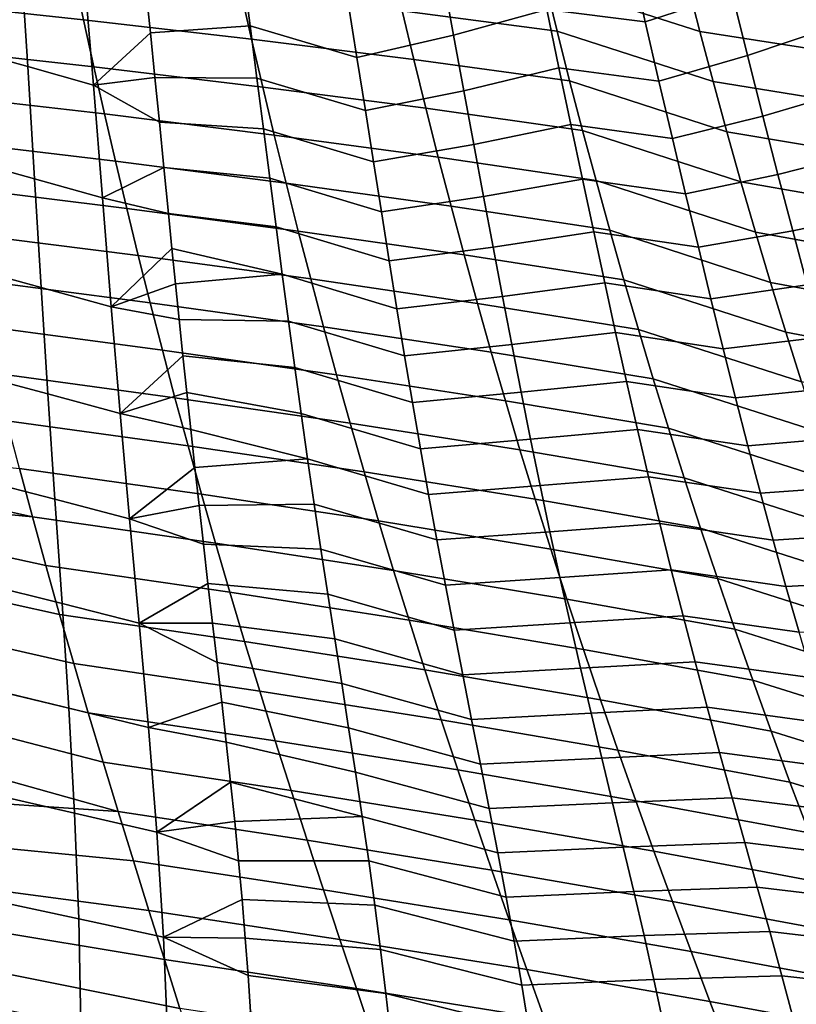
# Model space of a CAD drawing. Header units: metres. Extents: x -365 to 28, y -28 to 28.
# Tile 86 of 256: x -37.48 to -32.44, y -15.99 to -9.6. Entities that reach past the tile are written whole.
import ezdxf

# ---------------------------------------------------------------- set-up
doc = ezdxf.new("R2010")
doc.units = ezdxf.units.M
doc.layers.add('solid_24_501_103_XXX', color=7, linetype='CONTINUOUS')

msp = doc.modelspace()

# ---------------------------------------------------------------- linework, layer by layer
at = {"layer": 'solid_24_501_103_XXX'}
for points in [[(-37.47517, -9.141397, 101.249161), (-37.890781, -9.025941, 101.336578), (-37.855595, -9.785311, 101.142303), (-37.425278, -9.905841, 101.047119)], [(-33.066795, -9.678151, 58.127651), (-34.071018, -9.35519, 59.14624), (-34.145931, -9.036862, 59.001083), (-33.14893, -9.35543, 57.972298)], [(-32.95657, -9.017604, 101.377014), (-33.509392, -9.220527, 101.206444), (-33.420937, -9.615373, 101.080055), (-32.858044, -9.431516, 101.242775)], [(-37.063339, -9.602034, 62.569519), (-38.191257, -9.481425, 63.542805), (-38.250896, -9.18358, 63.414913), (-37.12767, -9.298614, 62.43457)], [(-37.063869, -9.256857, 101.169907), (-37.47517, -9.141397, 101.249161), (-37.425278, -9.905841, 101.047119), (-36.999546, -10.026528, 100.959984)], [(-34.138752, -9.147495, 101.154907), (-34.7314, -9.330379, 101.056984), (-34.663612, -9.701603, 100.94416), (-34.059822, -9.536424, 101.034676)], [(-33.509392, -9.220527, 101.206444), (-34.138752, -9.147495, 101.154907), (-34.059822, -9.536424, 101.034676), (-33.420937, -9.615373, 101.080055)], [(-37.063869, -9.256857, 101.169907), (-36.999546, -10.026528, 100.959984), (-36.629128, -9.686844, 101.012085), (-36.65836, -9.400974, 101.090958)], [(-33.992943, -9.675511, 59.29805), (-34.997128, -9.544118, 60.374001), (-35.069317, -9.230335, 60.230045), (-34.071018, -9.35519, 59.14624)], [(-32.321968, -9.227695, 101.446503), (-32.858044, -9.431516, 101.242775), (-32.758705, -9.834657, 101.108086), (-32.212399, -9.650855, 101.303452)], [(-35.973202, -9.727459, 61.562412), (-37.063339, -9.602034, 62.569519), (-37.12767, -9.298614, 62.43457), (-36.042656, -9.418204, 61.420025)], [(-36.028366, -9.29179, 101.074875), (-36.65836, -9.400974, 101.090958), (-36.629128, -9.686844, 101.012085), (-35.982731, -9.640628, 100.97596)], [(-35.346714, -9.492547, 100.99826), (-36.028366, -9.29179, 101.074875), (-35.982731, -9.640628, 100.97596), (-35.290607, -9.847059, 100.892609)], [(-34.7314, -9.330379, 101.056984), (-35.346714, -9.492547, 100.99826), (-35.290607, -9.847059, 100.892609), (-34.663612, -9.701603, 100.94416)], [(-32.98138, -10.002459, 58.289886), (-33.992943, -9.675511, 59.29805), (-34.071018, -9.35519, 59.14624), (-33.066795, -9.678151, 58.127651)], [(-32.152164, -9.820259, 56.995365), (-33.066795, -9.678151, 58.127651), (-33.14893, -9.35543, 57.972298), (-32.241028, -9.490382, 56.831711)], [(-34.92207, -9.859524, 60.52425), (-35.973202, -9.727459, 61.562412), (-36.042656, -9.418204, 61.420025), (-34.997128, -9.544118, 60.374001)], [(-32.858044, -9.431516, 101.242775), (-33.420937, -9.615373, 101.080055), (-33.332623, -9.999286, 100.953636), (-32.758705, -9.834657, 101.108086)], [(-36.996536, -9.906901, 62.710102), (-38.12928, -9.780837, 63.676022), (-38.191257, -9.481425, 63.542805), (-37.063339, -9.602034, 62.569519)], [(-33.911789, -9.997355, 59.45652), (-34.92207, -9.859524, 60.52425), (-34.997128, -9.544118, 60.374001), (-33.992943, -9.675511, 59.29805)], [(-34.059822, -9.536424, 101.034676), (-34.663612, -9.701603, 100.94416), (-34.596973, -10.062041, 100.831535), (-33.981331, -9.914602, 100.914337)], [(-33.420937, -9.615373, 101.080055), (-34.059822, -9.536424, 101.034676), (-33.981331, -9.914602, 100.914337), (-33.332623, -9.999286, 100.953636)], [(-35.901127, -10.038038, 61.710762), (-36.996536, -9.906901, 62.710102), (-37.063339, -9.602034, 62.569519), (-35.973202, -9.727459, 61.562412)], [(-36.999546, -10.026528, 100.959984), (-36.600113, -9.975203, 100.930534), (-36.629128, -9.686844, 101.012085)], [(-35.982731, -9.640628, 100.97596), (-36.629128, -9.686844, 101.012085), (-36.600113, -9.975203, 100.930534), (-35.938618, -9.979664, 100.877083)], [(-35.290607, -9.847059, 100.892609), (-35.982731, -9.640628, 100.97596), (-35.938618, -9.979664, 100.877083), (-35.236176, -10.190872, 100.787361)], [(-34.663612, -9.701603, 100.94416), (-35.290607, -9.847059, 100.892609), (-35.236176, -10.190872, 100.787361), (-34.596973, -10.062041, 100.831535)], [(-32.892769, -10.327856, 58.458981), (-33.911789, -9.997355, 59.45652), (-33.992943, -9.675511, 59.29805), (-32.98138, -10.002459, 58.289886)], [(-32.05975, -10.151622, 57.166279), (-32.98138, -10.002459, 58.289886), (-33.066795, -9.678151, 58.127651), (-32.152164, -9.820259, 56.995365)], [(-32.212399, -9.650855, 101.303452), (-32.758705, -9.834657, 101.108086), (-32.659496, -10.226055, 100.973686), (-32.101933, -10.062449, 101.160233)], [(-34.844215, -10.176122, 60.680798), (-35.901127, -10.038038, 61.710762), (-35.973202, -9.727459, 61.562412), (-34.92207, -9.859524, 60.52425)], [(-36.927353, -10.21283, 62.856327), (-38.065037, -10.08147, 63.814587), (-38.12928, -9.780837, 63.676022), (-36.996536, -9.906901, 62.710102)], [(-37.425278, -9.905841, 101.047119), (-37.855595, -9.785311, 101.142303), (-37.8251, -10.510501, 100.942734), (-37.38055, -10.633776, 100.840569)], [(-33.827629, -10.320249, 59.621635), (-34.844215, -10.176122, 60.680798), (-34.92207, -9.859524, 60.52425), (-33.911789, -9.997355, 59.45652)], [(-32.758705, -9.834657, 101.108086), (-33.332623, -9.999286, 100.953636), (-33.245296, -10.371361, 100.827873), (-32.659496, -10.226055, 100.973686)], [(-36.999546, -10.026528, 100.959984), (-37.425278, -9.905841, 101.047119), (-37.38055, -10.633776, 100.840569), (-36.9408, -10.757373, 100.746376)], [(-35.826527, -10.349507, 61.865059), (-36.927353, -10.21283, 62.856327), (-36.996536, -9.906901, 62.710102), (-35.901127, -10.038038, 61.710762)], [(-33.981331, -9.914602, 100.914337), (-34.596973, -10.062041, 100.831535), (-34.532177, -10.41087, 100.719704), (-33.904076, -10.281137, 100.794548)], [(-33.332623, -9.999286, 100.953636), (-33.981331, -9.914602, 100.914337), (-33.904076, -10.281137, 100.794548), (-33.245296, -10.371361, 100.827873)], [(-36.999546, -10.026528, 100.959984), (-36.571175, -10.266534, 100.846008), (-36.600113, -9.975203, 100.930534)], [(-35.938618, -9.979664, 100.877083), (-36.600113, -9.975203, 100.930534), (-36.571175, -10.266534, 100.846008), (-35.896168, -10.308976, 100.778389)], [(-35.236176, -10.190872, 100.787361), (-35.938618, -9.979664, 100.877083), (-35.896168, -10.308976, 100.778389), (-35.183594, -10.524088, 100.682678)], [(-32.801056, -10.653833, 58.634914), (-33.827629, -10.320249, 59.621635), (-33.911789, -9.997355, 59.45652), (-32.892769, -10.327856, 58.458981)], [(-31.963877, -10.483932, 57.344425), (-32.892769, -10.327856, 58.458981), (-32.98138, -10.002459, 58.289886), (-32.05975, -10.151622, 57.166279)], [(-36.85603, -10.519198, 63.008038), (-37.998741, -10.382771, 63.958382), (-38.065037, -10.08147, 63.814587), (-36.927353, -10.21283, 62.856327)], [(-36.999546, -10.026528, 100.959984), (-36.9408, -10.757373, 100.746376), (-36.542156, -10.560758, 100.758339), (-36.571175, -10.266534, 100.846008)], [(-34.763672, -10.493425, 60.843609), (-35.826527, -10.349507, 61.865059), (-35.901127, -10.038038, 61.710762), (-34.844215, -10.176122, 60.680798)], [(-34.596973, -10.062041, 100.831535), (-35.236176, -10.190872, 100.787361), (-35.183594, -10.524088, 100.682678), (-34.532177, -10.41087, 100.719704)], [(-32.101933, -10.062449, 101.160233), (-32.659496, -10.226055, 100.973686), (-32.561363, -10.604758, 100.840302), (-31.991604, -10.461461, 101.017632)], [(-35.749683, -10.66118, 62.025108), (-36.85603, -10.519198, 63.008038), (-36.927353, -10.21283, 62.856327), (-35.826527, -10.349507, 61.865059)], [(-33.740604, -10.643654, 59.793354), (-34.763672, -10.493425, 60.843609), (-34.844215, -10.176122, 60.680798), (-33.827629, -10.320249, 59.621635)], [(-35.896168, -10.308976, 100.778389), (-36.571175, -10.266534, 100.846008), (-36.542156, -10.560758, 100.758339), (-35.854961, -10.629881, 100.67952)], [(-32.659496, -10.226055, 100.973686), (-33.245296, -10.371361, 100.827873), (-33.159813, -10.730696, 100.703438), (-32.561363, -10.604758, 100.840302)], [(-35.183594, -10.524088, 100.682678), (-35.896168, -10.308976, 100.778389), (-35.854961, -10.629881, 100.67952), (-35.132359, -10.848172, 100.57811)], [(-33.904076, -10.281137, 100.794548), (-34.532177, -10.41087, 100.719704), (-34.46941, -10.748245, 100.608803), (-33.828838, -10.635158, 100.675949)], [(-33.245296, -10.371361, 100.827873), (-33.904076, -10.281137, 100.794548), (-33.828838, -10.635158, 100.675949), (-33.159813, -10.730696, 100.703438)], [(-32.706532, -10.97966, 58.817478), (-33.740604, -10.643654, 59.793354), (-33.827629, -10.320249, 59.621635), (-32.801056, -10.653833, 58.634914)], [(-31.864664, -10.816634, 57.52977), (-32.801056, -10.653833, 58.634914), (-32.892769, -10.327856, 58.458981), (-31.963877, -10.483932, 57.344425)], [(-36.78289, -10.825282, 63.165012), (-37.930691, -10.684072, 64.107224), (-37.998741, -10.382771, 63.958382), (-36.85603, -10.519198, 63.008038)], [(-34.680763, -10.810686, 61.012455), (-35.749683, -10.66118, 62.025108), (-35.826527, -10.349507, 61.865059), (-34.763672, -10.493425, 60.843609)], [(-34.532177, -10.41087, 100.719704), (-35.183594, -10.524088, 100.682678), (-35.132359, -10.848172, 100.57811), (-34.46941, -10.748245, 100.608803)], [(-31.991604, -10.461461, 101.017632), (-32.561363, -10.604758, 100.840302), (-32.465248, -10.969815, 100.708672), (-31.882458, -10.846891, 100.87645)], [(-37.38055, -10.633776, 100.840569), (-37.8251, -10.510501, 100.942734), (-37.79636, -11.213499, 100.735329), (-37.337429, -11.338338, 100.626503)], [(-35.670948, -10.972278, 62.190655), (-36.78289, -10.825282, 63.165012), (-36.85603, -10.519198, 63.008038), (-35.749683, -10.66118, 62.025108)], [(-33.651066, -10.96676, 59.971394), (-34.680763, -10.810686, 61.012455), (-34.763672, -10.493425, 60.843609), (-33.740604, -10.643654, 59.793354)], [(-36.9408, -10.757373, 100.746376), (-36.512772, -10.85859, 100.667152), (-36.542156, -10.560758, 100.758339)], [(-35.854961, -10.629881, 100.67952), (-36.542156, -10.560758, 100.758339), (-36.512772, -10.85859, 100.667152), (-35.814526, -10.943798, 100.580063)], [(-36.9408, -10.757373, 100.746376), (-37.38055, -10.633776, 100.840569), (-37.337429, -11.338338, 100.626503), (-36.883472, -11.463674, 100.525581)], [(-35.132359, -10.848172, 100.57811), (-35.854961, -10.629881, 100.67952), (-35.814526, -10.943798, 100.580063), (-35.081921, -11.164705, 100.473183)], [(-34.595871, -11.12707, 61.187038), (-35.670948, -10.972278, 62.190655), (-35.749683, -10.66118, 62.025108), (-34.680763, -10.810686, 61.012455)], [(-33.828838, -10.635158, 100.675949), (-34.46941, -10.748245, 100.608803), (-34.408092, -11.075793, 100.498337), (-33.755806, -10.976884, 100.558685)], [(-33.159813, -10.730696, 100.703438), (-33.828838, -10.635158, 100.675949), (-33.755806, -10.976884, 100.558685), (-33.076748, -11.076876, 100.580788)], [(-32.609627, -11.304433, 59.006313), (-33.651066, -10.96676, 59.971394), (-33.740604, -10.643654, 59.793354), (-32.706532, -10.97966, 58.817478)], [(-32.561363, -10.604758, 100.840302), (-33.159813, -10.730696, 100.703438), (-33.076748, -11.076876, 100.580788), (-32.465248, -10.969815, 100.708672)], [(-31.762428, -11.148935, 57.722061), (-32.706532, -10.97966, 58.817478), (-32.801056, -10.653833, 58.634914), (-31.864664, -10.816634, 57.52977)], [(-36.708118, -11.130713, 63.327259), (-37.861076, -10.984971, 64.261093), (-37.930691, -10.684072, 64.107224), (-36.78289, -10.825282, 63.165012)], [(-36.883472, -11.463674, 100.525581), (-36.490303, -11.084827, 100.596184), (-36.512772, -10.85859, 100.667152), (-36.9408, -10.757373, 100.746376)], [(-34.46941, -10.748245, 100.608803), (-35.132359, -10.848172, 100.57811), (-35.081921, -11.164705, 100.473183), (-34.408092, -11.075793, 100.498337)], [(-35.590492, -11.282472, 62.361736), (-36.708118, -11.130713, 63.327259), (-36.78289, -10.825282, 63.165012), (-35.670948, -10.972278, 62.190655)], [(-33.559425, -11.28868, 60.155422), (-34.595871, -11.12707, 61.187038), (-34.680763, -10.810686, 61.012455), (-33.651066, -10.96676, 59.971394)], [(-31.882458, -10.846891, 100.87645), (-32.465248, -10.969815, 100.708672), (-32.371754, -11.320868, 100.579239), (-31.775532, -11.217739, 100.737457)], [(-35.814526, -10.943798, 100.580063), (-36.512772, -10.85859, 100.667152), (-36.490303, -11.084827, 100.596184), (-35.774384, -11.252148, 100.479622)], [(-35.081921, -11.164705, 100.473183), (-35.814526, -10.943798, 100.580063), (-35.774384, -11.252148, 100.479622), (-35.031723, -11.47527, 100.367401)], [(-34.509136, -11.442303, 61.367443), (-35.590492, -11.282472, 62.361736), (-35.670948, -10.972278, 62.190655), (-34.595871, -11.12707, 61.187038)], [(-33.755806, -10.976884, 100.558685), (-34.408092, -11.075793, 100.498337), (-34.347591, -11.395257, 100.387711), (-33.684334, -11.308105, 100.442154)], [(-33.076748, -11.076876, 100.580788), (-33.755806, -10.976884, 100.558685), (-33.684334, -11.308105, 100.442154), (-32.995594, -11.411414, 100.459419)], [(-32.510674, -11.627448, 59.20121), (-33.559425, -11.28868, 60.155422), (-33.651066, -10.96676, 59.971394), (-32.609627, -11.304433, 59.006313)], [(-32.465248, -10.969815, 100.708672), (-33.076748, -11.076876, 100.580788), (-32.995594, -11.411414, 100.459419), (-32.371754, -11.320868, 100.579239)], [(-31.657639, -11.47988, 57.920906), (-32.609627, -11.304433, 59.006313), (-32.706532, -10.97966, 58.817478), (-31.762428, -11.148935, 57.722061)], [(-36.631393, -11.43634, 63.495586), (-37.789623, -11.286237, 64.420715), (-37.861076, -10.984971, 64.261093), (-36.708118, -11.130713, 63.327259)], [(-36.883472, -11.463674, 100.525581), (-36.467312, -11.313805, 100.522842), (-36.490303, -11.084827, 100.596184)], [(-35.774384, -11.252148, 100.479622), (-36.490303, -11.084827, 100.596184), (-36.467312, -11.313805, 100.522842)], [(-34.408092, -11.075793, 100.498337), (-35.081921, -11.164705, 100.473183), (-35.031723, -11.47527, 100.367401), (-34.347591, -11.395257, 100.387711)], [(-35.507942, -11.59269, 62.539242), (-36.631393, -11.43634, 63.495586), (-36.708118, -11.130713, 63.327259), (-35.590492, -11.282472, 62.361736)], [(-33.465805, -11.6092, 60.345581), (-34.509136, -11.442303, 61.367443), (-34.595871, -11.12707, 61.187038), (-33.559425, -11.28868, 60.155422)], [(-37.337429, -11.338338, 100.626503), (-37.79636, -11.213499, 100.735329), (-37.767601, -11.902611, 100.518524), (-37.293777, -12.028368, 100.403061)], [(-36.552288, -11.743271, 63.670967), (-37.715939, -11.588937, 64.587013), (-37.789623, -11.286237, 64.420715), (-36.631393, -11.43634, 63.495586)], [(-35.774384, -11.252148, 100.479622), (-36.467312, -11.313805, 100.522842), (-36.443729, -11.545595, 100.447021), (-35.734108, -11.556248, 100.377808)], [(-35.031723, -11.47527, 100.367401), (-35.774384, -11.252148, 100.479622), (-35.734108, -11.556248, 100.377808), (-34.981255, -11.78133, 100.260315)], [(-34.420151, -11.757383, 61.554649), (-35.507942, -11.59269, 62.539242), (-35.590492, -11.282472, 62.361736), (-34.509136, -11.442303, 61.367443)], [(-32.409397, -11.949357, 59.40295), (-33.465805, -11.6092, 60.345581), (-33.559425, -11.28868, 60.155422), (-32.510674, -11.627448, 59.20121)], [(-36.883472, -11.463674, 100.525581), (-37.337429, -11.338338, 100.626503), (-37.293777, -12.028368, 100.403061), (-36.825058, -12.154816, 100.295418)], [(-36.883472, -11.463674, 100.525581), (-36.443729, -11.545595, 100.447021), (-36.467312, -11.313805, 100.522842)], [(-33.684334, -11.308105, 100.442154), (-34.347591, -11.395257, 100.387711), (-34.287273, -11.708384, 100.276375), (-33.613697, -11.630728, 100.325684)], [(-32.995594, -11.411414, 100.459419), (-33.684334, -11.308105, 100.442154), (-33.613697, -11.630728, 100.325684), (-32.915588, -11.7363, 100.338631)], [(-32.371754, -11.320868, 100.579239), (-32.995594, -11.411414, 100.459419), (-32.915588, -11.7363, 100.338631), (-32.280281, -11.659625, 100.451408)], [(-31.550642, -11.808767, 58.126102), (-32.510674, -11.627448, 59.20121), (-32.609627, -11.304433, 59.006313), (-31.657639, -11.47988, 57.920906)], [(-34.347591, -11.395257, 100.387711), (-35.031723, -11.47527, 100.367401), (-34.981255, -11.78133, 100.260315), (-34.287273, -11.708384, 100.276375)], [(-36.825058, -12.154816, 100.295418), (-36.419491, -11.780263, 100.368629), (-36.443729, -11.545595, 100.447021), (-36.883472, -11.463674, 100.525581)], [(-35.422848, -11.904067, 62.724209), (-36.552288, -11.743271, 63.670967), (-36.631393, -11.43634, 63.495586), (-35.507942, -11.59269, 62.539242)], [(-33.369751, -11.929379, 60.542923), (-34.420151, -11.757383, 61.554649), (-34.509136, -11.442303, 61.367443), (-33.465805, -11.6092, 60.345581)], [(-35.734108, -11.556248, 100.377808), (-36.443729, -11.545595, 100.447021), (-36.419491, -11.780263, 100.368629), (-35.693455, -11.85685, 100.274414)], [(-36.470493, -12.052318, 63.854256), (-37.639713, -11.893903, 64.760796), (-37.715939, -11.588937, 64.587013), (-36.552288, -11.743271, 63.670967)], [(-34.981255, -11.78133, 100.260315), (-35.734108, -11.556248, 100.377808), (-35.693455, -11.85685, 100.274414), (-34.930237, -12.083698, 100.151665)], [(-34.328426, -12.073473, 61.749737), (-35.422848, -11.904067, 62.724209), (-35.507942, -11.59269, 62.539242), (-34.420151, -11.757383, 61.554649)], [(-32.305264, -12.271351, 59.612698), (-33.369751, -11.929379, 60.542923), (-33.465805, -11.6092, 60.345581), (-32.409397, -11.949357, 59.40295)], [(-33.613697, -11.630728, 100.325684), (-34.287273, -11.708384, 100.276375), (-34.226547, -12.016777, 100.163788), (-33.543179, -11.946661, 100.208633)], [(-32.915588, -11.7363, 100.338631), (-33.613697, -11.630728, 100.325684), (-33.543179, -11.946661, 100.208633), (-32.83596, -12.053519, 100.217682)], [(-32.280281, -11.659625, 100.451408), (-32.915588, -11.7363, 100.338631), (-32.83596, -12.053519, 100.217682), (-32.189983, -11.988238, 100.324364)], [(-31.441109, -12.136327, 58.338512), (-32.409397, -11.949357, 59.40295), (-32.510674, -11.627448, 59.20121), (-31.550642, -11.808767, 58.126102)], [(-35.334892, -12.217403, 62.917515), (-36.470493, -12.052318, 63.854256), (-36.552288, -11.743271, 63.670967), (-35.422848, -11.904067, 62.724209)], [(-34.287273, -11.708384, 100.276375), (-34.981255, -11.78133, 100.260315), (-34.930237, -12.083698, 100.151665), (-34.226547, -12.016777, 100.163788)], [(-36.825058, -12.154816, 100.295418), (-36.394482, -12.018246, 100.287445), (-36.419491, -11.780263, 100.368629)], [(-35.693455, -11.85685, 100.274414), (-36.419491, -11.780263, 100.368629), (-36.394482, -12.018246, 100.287445), (-35.652256, -12.15451, 100.169289)], [(-33.270744, -12.250402, 60.748592), (-34.328426, -12.073473, 61.749737), (-34.420151, -11.757383, 61.554649), (-33.369751, -11.929379, 60.542923)], [(-34.930237, -12.083698, 100.151665), (-35.693455, -11.85685, 100.274414), (-35.652256, -12.15451, 100.169289), (-34.878471, -12.382959, 100.041275)], [(-37.293777, -12.028368, 100.403061), (-37.767601, -11.902611, 100.518524), (-37.737965, -12.583908, 100.291183), (-37.24855, -12.710076, 100.168961)], [(-36.385883, -12.363843, 64.046112), (-37.560829, -12.201488, 64.942703), (-37.639713, -11.893903, 64.760796), (-36.470493, -12.052318, 63.854256)], [(-34.233654, -12.391353, 61.953629), (-35.334892, -12.217403, 62.917515), (-35.422848, -11.904067, 62.724209), (-34.328426, -12.073473, 61.749737)], [(-32.197823, -12.594443, 59.831547), (-33.270744, -12.250402, 60.748592), (-33.369751, -11.929379, 60.542923), (-32.305264, -12.271351, 59.612698)], [(-33.543179, -11.946661, 100.208633), (-34.226547, -12.016777, 100.163788), (-34.165096, -12.321301, 100.049652), (-33.472118, -12.257649, 100.090378)], [(-32.83596, -12.053519, 100.217682), (-33.543179, -11.946661, 100.208633), (-33.472118, -12.257649, 100.090378), (-32.755955, -12.365031, 100.095886)], [(-32.189983, -11.988238, 100.324364), (-32.83596, -12.053519, 100.217682), (-32.755955, -12.365031, 100.095886), (-32.100018, -12.308857, 100.197304)], [(-36.825058, -12.154816, 100.295418), (-37.293777, -12.028368, 100.403061), (-37.24855, -12.710076, 100.168961), (-36.764328, -12.837152, 100.054443)], [(-36.825058, -12.154816, 100.295418), (-36.368622, -12.259667, 100.203354), (-36.394482, -12.018246, 100.287445)], [(-35.243946, -12.533067, 63.119865), (-36.385883, -12.363843, 64.046112), (-36.470493, -12.052318, 63.854256), (-35.334892, -12.217403, 62.917515)], [(-35.652256, -12.15451, 100.169289), (-36.394482, -12.018246, 100.287445), (-36.368622, -12.259667, 100.203354), (-35.610348, -12.449789, 100.062271)], [(-34.226547, -12.016777, 100.163788), (-34.930237, -12.083698, 100.151665), (-34.878471, -12.382959, 100.041275), (-34.165096, -12.321301, 100.049652)], [(-33.168476, -12.573035, 60.963535), (-34.233654, -12.391353, 61.953629), (-34.328426, -12.073473, 61.749737), (-33.270744, -12.250402, 60.748592)], [(-36.764328, -12.837152, 100.054443), (-36.341869, -12.504169, 100.116402), (-36.368622, -12.259667, 100.203354), (-36.825058, -12.154816, 100.295418)], [(-34.878471, -12.382959, 100.041275), (-35.652256, -12.15451, 100.169289), (-35.610348, -12.449789, 100.062271), (-34.825768, -12.679701, 99.92894)], [(-36.298355, -12.678135, 64.247169), (-37.479183, -12.511975, 65.133316), (-37.560829, -12.201488, 64.942703), (-36.385883, -12.363843, 64.046112)], [(-34.135685, -12.711402, 62.167057), (-35.243946, -12.533067, 63.119865), (-35.334892, -12.217403, 62.917515), (-34.233654, -12.391353, 61.953629)], [(-33.472118, -12.257649, 100.090378), (-34.165096, -12.321301, 100.049652), (-34.102699, -12.622568, 99.933739), (-33.400169, -12.564599, 99.970581)], [(-32.755955, -12.365031, 100.095886), (-33.472118, -12.257649, 100.090378), (-33.400169, -12.564599, 99.970581), (-32.675049, -12.672147, 99.972717)], [(-32.086872, -12.919109, 60.060329), (-33.168476, -12.573035, 60.963535), (-33.270744, -12.250402, 60.748592), (-32.197823, -12.594443, 59.831547)], [(-35.610348, -12.449789, 100.062271), (-36.368622, -12.259667, 100.203354), (-36.341869, -12.504169, 100.116402)], [(-34.165096, -12.321301, 100.049652), (-34.878471, -12.382959, 100.041275), (-34.825768, -12.679701, 99.92894), (-34.102699, -12.622568, 99.933739)], [(-32.100018, -12.308857, 100.197304), (-32.755955, -12.365031, 100.095886), (-32.675049, -12.672147, 99.972717), (-32.009541, -12.623592, 100.069427)], [(-37.479183, -12.511975, 65.133316), (-37.394787, -12.82521, 65.333069), (-38.640533, -12.547427, 66.105957), (-38.681927, -12.384521, 66.006851)], [(-35.149895, -12.851348, 63.331921), (-36.298355, -12.678135, 64.247169), (-36.385883, -12.363843, 64.046112), (-35.243946, -12.533067, 63.119865)], [(-33.062782, -12.897666, 61.188534), (-34.135685, -12.711402, 62.167057), (-34.233654, -12.391353, 61.953629), (-33.168476, -12.573035, 60.963535)], [(-36.207924, -12.994975, 64.457848), (-37.394787, -12.82521, 65.333069), (-37.479183, -12.511975, 65.133316), (-36.298355, -12.678135, 64.247169)], [(-36.764328, -12.837152, 100.054443), (-36.314278, -12.75135, 100.026665), (-36.341869, -12.504169, 100.116402)], [(-35.610348, -12.449789, 100.062271), (-36.341869, -12.504169, 100.116402), (-36.314278, -12.75135, 100.026665), (-35.56757, -12.743237, 99.953209)], [(-34.825768, -12.679701, 99.92894), (-35.610348, -12.449789, 100.062271), (-35.56757, -12.743237, 99.953209), (-34.771931, -12.9745, 99.814484)], [(-37.394787, -12.82521, 65.333069), (-38.599052, -12.708652, 66.206001), (-38.640533, -12.547427, 66.105957)], [(-34.034409, -13.033906, 62.390724), (-35.149895, -12.851348, 63.331921), (-35.243946, -12.533067, 63.119865), (-34.135685, -12.711402, 62.167057)], [(-33.400169, -12.564599, 99.970581), (-34.102699, -12.622568, 99.933739), (-34.039135, -12.921193, 99.815826), (-33.327076, -12.868153, 99.848976)], [(-32.675049, -12.672147, 99.972717), (-33.400169, -12.564599, 99.970581), (-33.327076, -12.868153, 99.848976), (-32.592964, -12.975535, 99.847885)], [(-31.972265, -13.245718, 60.299831), (-33.062782, -12.897666, 61.188534), (-33.168476, -12.573035, 60.963535), (-32.086872, -12.919109, 60.060329)], [(-37.24855, -12.710076, 100.168961), (-37.737965, -12.583908, 100.291183), (-37.708458, -13.261858, 100.05162), (-37.202812, -13.387774, 99.922516)], [(-34.102699, -12.622568, 99.933739), (-34.825768, -12.679701, 99.92894), (-34.771931, -12.9745, 99.814484), (-34.039135, -12.921193, 99.815826)], [(-32.009541, -12.623592, 100.069427), (-32.675049, -12.672147, 99.972717), (-32.592964, -12.975535, 99.847885), (-31.918005, -12.933792, 99.940178)], [(-35.052773, -13.171968, 63.554108), (-36.207924, -12.994975, 64.457848), (-36.298355, -12.678135, 64.247169), (-35.149895, -12.851348, 63.331921)], [(-37.394787, -12.82521, 65.333069), (-37.307755, -13.140613, 65.542198), (-38.557522, -12.868131, 66.306938), (-38.599052, -12.708652, 66.206001)], [(-36.764328, -12.837152, 100.054443), (-37.24855, -12.710076, 100.168961), (-37.202812, -13.387774, 99.922516), (-36.702412, -13.514848, 99.800949)], [(-36.764328, -12.837152, 100.054443), (-36.28582, -13.002259, 99.933632), (-36.314278, -12.75135, 100.026665)], [(-35.56757, -12.743237, 99.953209), (-36.314278, -12.75135, 100.026665), (-36.28582, -13.002259, 99.933632), (-35.523914, -13.035248, 99.841957)], [(-34.771931, -12.9745, 99.814484), (-35.56757, -12.743237, 99.953209), (-35.523914, -13.035248, 99.841957), (-34.716953, -13.267749, 99.697739)], [(-32.953556, -13.224569, 61.424316), (-34.034409, -13.033906, 62.390724), (-34.135685, -12.711402, 62.167057), (-33.062782, -12.897666, 61.188534)], [(-36.114708, -13.313758, 64.678413), (-37.307755, -13.140613, 65.542198), (-37.394787, -12.82521, 65.333069), (-36.207924, -12.994975, 64.457848)], [(-37.218201, -13.457617, 65.760956), (-38.474354, -13.181885, 66.511475), (-38.557522, -12.868131, 66.306938), (-37.307755, -13.140613, 65.542198)], [(-36.764328, -12.837152, 100.054443), (-36.702412, -13.514848, 99.800949), (-36.256599, -13.256948, 99.837151), (-36.28582, -13.002259, 99.933632)], [(-33.929871, -13.35852, 62.625053), (-35.052773, -13.171968, 63.554108), (-35.149895, -12.851348, 63.331921), (-34.034409, -13.033906, 62.390724)], [(-33.327076, -12.868153, 99.848976), (-34.039135, -12.921193, 99.815826), (-33.974178, -13.217783, 99.695694), (-33.252583, -13.168955, 99.725304)], [(-32.592964, -12.975535, 99.847885), (-33.327076, -12.868153, 99.848976), (-33.252583, -13.168955, 99.725304), (-32.509434, -13.275841, 99.721092)], [(-34.039135, -12.921193, 99.815826), (-34.771931, -12.9745, 99.814484), (-34.716953, -13.267749, 99.697739), (-33.974178, -13.217783, 99.695694)], [(-31.853971, -13.574224, 60.550655), (-32.953556, -13.224569, 61.424316), (-33.062782, -12.897666, 61.188534), (-31.972265, -13.245718, 60.299831)], [(-31.918005, -12.933792, 99.940178), (-32.592964, -12.975535, 99.847885), (-32.509434, -13.275841, 99.721092), (-31.825104, -13.240149, 99.809212)], [(-35.523914, -13.035248, 99.841957), (-36.28582, -13.002259, 99.933632), (-36.256599, -13.256948, 99.837151), (-35.479568, -13.326032, 99.728378)], [(-34.952705, -13.494287, 63.786701), (-36.114708, -13.313758, 64.678413), (-36.207924, -12.994975, 64.457848), (-35.052773, -13.171968, 63.554108)], [(-34.716953, -13.267749, 99.697739), (-35.523914, -13.035248, 99.841957), (-35.479568, -13.326032, 99.728378), (-34.661045, -13.559625, 99.578568)], [(-32.840855, -13.553338, 61.671307), (-33.929871, -13.35852, 62.625053), (-34.034409, -13.033906, 62.390724), (-32.953556, -13.224569, 61.424316)], [(-36.018841, -13.633897, 64.909111), (-37.218201, -13.457617, 65.760956), (-37.307755, -13.140613, 65.542198), (-36.114708, -13.313758, 64.678413)], [(-37.126316, -13.775867, 65.989632), (-38.391239, -13.488606, 66.719398), (-38.474354, -13.181885, 66.511475), (-37.218201, -13.457617, 65.760956)], [(-33.822205, -13.684576, 62.870331), (-34.952705, -13.494287, 63.786701), (-35.052773, -13.171968, 63.554108), (-33.929871, -13.35852, 62.625053)], [(-33.252583, -13.168955, 99.725304), (-33.974178, -13.217783, 99.695694), (-33.907829, -13.512723, 99.573151), (-33.176449, -13.467637, 99.599289)], [(-32.509434, -13.275841, 99.721092), (-33.252583, -13.168955, 99.725304), (-33.176449, -13.467637, 99.599289), (-32.424179, -13.573708, 99.592049)], [(-37.202812, -13.387774, 99.922516), (-37.708458, -13.261858, 100.05162), (-37.681194, -13.940346, 99.798065), (-37.15892, -14.065048, 99.662056)], [(-36.702412, -13.514848, 99.800949), (-36.226963, -13.513485, 99.737823), (-36.256599, -13.256948, 99.837151)], [(-35.479568, -13.326032, 99.728378), (-36.256599, -13.256948, 99.837151), (-36.226963, -13.513485, 99.737823), (-35.434727, -13.615788, 99.612343)], [(-33.974178, -13.217783, 99.695694), (-34.716953, -13.267749, 99.697739), (-34.661045, -13.559625, 99.578568), (-33.907829, -13.512723, 99.573151)], [(-31.732124, -13.903976, 60.813118), (-32.840855, -13.553338, 61.671307), (-32.953556, -13.224569, 61.424316), (-31.853971, -13.574224, 60.550655)], [(-31.825104, -13.240149, 99.809212), (-32.509434, -13.275841, 99.721092), (-32.424179, -13.573708, 99.592049), (-31.730534, -13.543334, 99.676193)], [(-34.849842, -13.817708, 64.029968), (-36.018841, -13.633897, 64.909111), (-36.114708, -13.313758, 64.678413), (-34.952705, -13.494287, 63.786701)], [(-34.661045, -13.559625, 99.578568), (-35.479568, -13.326032, 99.728378), (-35.434727, -13.615788, 99.612343), (-34.604416, -13.850292, 99.456833)], [(-36.702412, -13.514848, 99.800949), (-37.202812, -13.387774, 99.922516), (-37.15892, -14.065048, 99.662056), (-36.641888, -14.191183, 99.533363)], [(-32.724827, -13.883275, 61.92981), (-33.822205, -13.684576, 62.870331), (-33.929871, -13.35852, 62.625053), (-32.840855, -13.553338, 61.671307)], [(-35.92054, -13.955019, 65.150246), (-37.126316, -13.775867, 65.989632), (-37.218201, -13.457617, 65.760956), (-36.018841, -13.633897, 64.909111)], [(-33.176449, -13.467637, 99.599289), (-33.907829, -13.512723, 99.573151), (-33.840313, -13.806153, 99.448059), (-33.098667, -13.764574, 99.470726)], [(-32.424179, -13.573708, 99.592049), (-33.176449, -13.467637, 99.599289), (-33.098667, -13.764574, 99.470726), (-32.337029, -13.869678, 99.460472)], [(-37.032322, -14.095112, 66.228539), (-38.30862, -13.787663, 66.930023), (-38.391239, -13.488606, 66.719398), (-37.126316, -13.775867, 65.989632)], [(-36.702412, -13.514848, 99.800949), (-36.197266, -13.769965, 99.636337), (-36.226963, -13.513485, 99.737823)], [(-36.702412, -13.514848, 99.800949), (-36.641888, -14.191183, 99.533363), (-36.167614, -14.02743, 99.532257), (-36.197266, -13.769965, 99.636337)], [(-35.434727, -13.615788, 99.612343), (-36.226963, -13.513485, 99.737823), (-36.197266, -13.769965, 99.636337), (-35.389584, -13.904717, 99.493706)], [(-33.711575, -14.011456, 63.126835), (-34.849842, -13.817708, 64.029968), (-34.952705, -13.494287, 63.786701), (-33.822205, -13.684576, 62.870331)], [(-33.907829, -13.512723, 99.573151), (-34.661045, -13.559625, 99.578568), (-34.604416, -13.850292, 99.456833), (-33.840313, -13.806153, 99.448059)], [(-31.606882, -14.234284, 61.087521), (-32.724827, -13.883275, 61.92981), (-32.840855, -13.553338, 61.671307), (-31.732124, -13.903976, 60.813118)], [(-34.744419, -14.141826, 64.284187), (-35.92054, -13.955019, 65.150246), (-36.018841, -13.633897, 64.909111), (-34.849842, -13.817708, 64.029968)], [(-34.604416, -13.850292, 99.456833), (-35.434727, -13.615788, 99.612343), (-35.389584, -13.904717, 99.493706), (-34.547283, -14.139915, 99.332397)], [(-32.605652, -14.213743, 62.200104), (-33.711575, -14.011456, 63.126835), (-33.822205, -13.684576, 62.870331), (-32.724827, -13.883275, 61.92981)], [(-36.93644, -14.415098, 66.477997), (-38.226101, -14.081335, 67.144753), (-38.30862, -13.787663, 66.930023), (-37.032322, -14.095112, 66.228539)], [(-35.820045, -14.276823, 65.4021), (-37.032322, -14.095112, 66.228539), (-37.126316, -13.775867, 65.989632), (-35.92054, -13.955019, 65.150246)], [(-35.389584, -13.904717, 99.493706), (-36.197266, -13.769965, 99.636337), (-36.167614, -14.02743, 99.532257), (-35.344398, -14.19301, 99.372375)], [(-33.098667, -13.764574, 99.470726), (-33.840313, -13.806153, 99.448059), (-33.771862, -14.098203, 99.320274), (-33.019489, -14.05987, 99.33947)], [(-32.337029, -13.869678, 99.460472), (-33.098667, -13.764574, 99.470726), (-33.019489, -14.05987, 99.33947), (-32.248158, -14.163898, 99.326195)], [(-33.598259, -14.338727, 63.394833), (-34.744419, -14.141826, 64.284187), (-34.849842, -13.817708, 64.029968), (-33.711575, -14.011456, 63.126835)], [(-33.840313, -13.806153, 99.448059), (-34.604416, -13.850292, 99.456833), (-34.547283, -14.139915, 99.332397), (-33.771862, -14.098203, 99.320274)], [(-34.547283, -14.139915, 99.332397), (-35.389584, -13.904717, 99.493706), (-35.344398, -14.19301, 99.372375), (-34.489937, -14.428641, 99.205162)], [(-31.478514, -14.564581, 61.374107), (-32.605652, -14.213743, 62.200104), (-32.724827, -13.883275, 61.92981), (-31.606882, -14.234284, 61.087521)], [(-37.15892, -14.065048, 99.662056), (-37.681194, -13.940346, 99.798065), (-37.660118, -14.623374, 99.529465), (-37.121365, -14.74547, 99.386803)], [(-34.636711, -14.466295, 64.549629), (-35.820045, -14.276823, 65.4021), (-35.92054, -13.955019, 65.150246), (-34.744419, -14.141826, 64.284187)], [(-36.641888, -14.191183, 99.533363), (-36.138294, -14.286637, 99.425301), (-36.167614, -14.02743, 99.532257)], [(-35.344398, -14.19301, 99.372375), (-36.167614, -14.02743, 99.532257), (-36.138294, -14.286637, 99.425301), (-35.299686, -14.480806, 99.248367)], [(-32.483646, -14.544272, 62.482437), (-33.598259, -14.338727, 63.394833), (-33.711575, -14.011456, 63.126835), (-32.605652, -14.213743, 62.200104)], [(-36.83889, -14.735573, 66.738312), (-38.143929, -14.369432, 67.363304), (-38.226101, -14.081335, 67.144753), (-36.93644, -14.415098, 66.477997)], [(-36.641888, -14.191183, 99.533363), (-37.15892, -14.065048, 99.662056), (-37.121365, -14.74547, 99.386803), (-36.587799, -14.869285, 99.25119)], [(-35.717606, -14.599011, 65.664978), (-36.93644, -14.415098, 66.477997), (-37.032322, -14.095112, 66.228539), (-35.820045, -14.276823, 65.4021)], [(-33.771862, -14.098203, 99.320274), (-34.547283, -14.139915, 99.332397), (-34.489937, -14.428641, 99.205162), (-33.702717, -14.388999, 99.189659)], [(-33.019489, -14.05987, 99.33947), (-33.771862, -14.098203, 99.320274), (-33.702717, -14.388999, 99.189659), (-32.939171, -14.353615, 99.205376)], [(-32.248158, -14.163898, 99.326195), (-33.019489, -14.05987, 99.33947), (-32.939171, -14.353615, 99.205376), (-32.157833, -14.456423, 99.189072)], [(-33.482552, -14.665997, 63.674568), (-34.636711, -14.466295, 64.549629), (-34.744419, -14.141826, 64.284187), (-33.598259, -14.338727, 63.394833)], [(-36.587799, -14.869285, 99.25119), (-36.109943, -14.545274, 99.316467), (-36.138294, -14.286637, 99.425301), (-36.641888, -14.191183, 99.533363)], [(-34.489937, -14.428641, 99.205162), (-35.344398, -14.19301, 99.372375), (-35.299686, -14.480806, 99.248367), (-34.432961, -14.716541, 99.075195)], [(-31.347364, -14.894398, 61.673084), (-32.483646, -14.544272, 62.482437), (-32.605652, -14.213743, 62.200104), (-31.478514, -14.564581, 61.374107)], [(-35.299686, -14.480806, 99.248367), (-36.138294, -14.286637, 99.425301), (-36.109943, -14.545274, 99.316467), (-35.25602, -14.768238, 99.121727)], [(-34.526993, -14.790771, 64.826576), (-35.717606, -14.599011, 65.664978), (-35.820045, -14.276823, 65.4021), (-34.636711, -14.466295, 64.549629)], [(-32.939171, -14.353615, 99.205376), (-33.702717, -14.388999, 99.189659), (-33.633205, -14.678643, 99.056114), (-32.857975, -14.645902, 99.068291)], [(-32.359135, -14.874426, 62.777035), (-33.482552, -14.665997, 63.674568), (-33.598259, -14.338727, 63.394833), (-32.483646, -14.544272, 62.482437)], [(-32.157833, -14.456423, 99.189072), (-32.939171, -14.353615, 99.205376), (-32.857975, -14.645902, 99.068291), (-32.06633, -14.747299, 99.04895)], [(-36.83889, -14.735573, 66.738312), (-38.061966, -14.65305, 67.586403), (-38.143929, -14.369432, 67.363304)], [(-35.613468, -14.921285, 65.939163), (-36.83889, -14.735573, 66.738312), (-36.93644, -14.415098, 66.477997), (-35.717606, -14.599011, 65.664978)], [(-33.702717, -14.388999, 99.189659), (-34.489937, -14.428641, 99.205162), (-34.432961, -14.716541, 99.075195), (-33.633205, -14.678643, 99.056114)], [(-34.432961, -14.716541, 99.075195), (-35.299686, -14.480806, 99.248367), (-35.25602, -14.768238, 99.121727), (-34.377018, -15.003673, 98.942574)], [(-33.364758, -14.992872, 63.966305), (-34.526993, -14.790771, 64.826576), (-34.636711, -14.466295, 64.549629), (-33.482552, -14.665997, 63.674568)], [(-36.587799, -14.869285, 99.25119), (-36.083164, -14.80102, 99.206848), (-36.109943, -14.545274, 99.316467)], [(-35.25602, -14.768238, 99.121727), (-36.109943, -14.545274, 99.316467), (-36.083164, -14.80102, 99.206848)], [(-31.213785, -15.223269, 61.984657), (-32.359135, -14.874426, 62.777035), (-32.483646, -14.544272, 62.482437), (-31.347364, -14.894398, 61.673084)], [(-34.415531, -15.11491, 65.115295), (-35.613468, -14.921285, 65.939163), (-35.717606, -14.599011, 65.664978), (-34.526993, -14.790771, 64.826576)], [(-36.83889, -14.735573, 66.738312), (-36.739891, -15.05628, 67.009796), (-37.979961, -14.933549, 67.815086), (-38.061966, -14.65305, 67.586403)], [(-37.121365, -14.74547, 99.386803), (-37.660118, -14.623374, 99.529465), (-37.649139, -15.312945, 99.245682), (-37.094685, -15.430723, 99.096939)], [(-33.633205, -14.678643, 99.056114), (-34.432961, -14.716541, 99.075195), (-34.377018, -15.003673, 98.942574), (-33.563984, -14.967136, 98.919746)], [(-32.857975, -14.645902, 99.068291), (-33.633205, -14.678643, 99.056114), (-33.563984, -14.967136, 98.919746), (-32.77626, -14.936783, 98.928131)], [(-32.232449, -15.203765, 63.084137), (-33.364758, -14.992872, 63.966305), (-33.482552, -14.665997, 63.674568), (-32.359135, -14.874426, 62.777035)], [(-32.06633, -14.747299, 99.04895), (-32.857975, -14.645902, 99.068291), (-32.77626, -14.936783, 98.928131), (-31.973925, -15.036574, 98.905685)], [(-36.587799, -14.869285, 99.25119), (-37.121365, -14.74547, 99.386803), (-37.094685, -15.430723, 99.096939), (-36.545296, -15.550483, 98.954887)], [(-35.507874, -15.243338, 66.224945), (-36.739891, -15.05628, 67.009796), (-36.83889, -14.735573, 66.738312), (-35.613468, -14.921285, 65.939163)], [(-36.587799, -14.869285, 99.25119), (-36.058178, -15.054706, 99.09623), (-36.083164, -14.80102, 99.206848)], [(-35.25602, -14.768238, 99.121727), (-36.083164, -14.80102, 99.206848), (-36.058178, -15.054706, 99.09623), (-35.213978, -15.055434, 98.992516)], [(-34.377018, -15.003673, 98.942574), (-35.25602, -14.768238, 99.121727), (-35.213978, -15.055434, 98.992516), (-34.322762, -15.29009, 98.807404)], [(-33.245174, -15.318964, 64.270294), (-34.415531, -15.11491, 65.115295), (-34.526993, -14.790771, 64.826576), (-33.364758, -14.992872, 63.966305)], [(-36.587799, -14.869285, 99.25119), (-36.545296, -15.550483, 98.954887), (-36.035137, -15.307143, 98.984337), (-36.058178, -15.054706, 99.09623)], [(-36.739891, -15.05628, 67.009796), (-36.639774, -15.37668, 67.292458), (-37.898262, -15.210221, 68.048752), (-37.979961, -14.933549, 67.815086)], [(-34.302605, -15.438351, 65.416054), (-35.507874, -15.243338, 66.224945), (-35.613468, -14.921285, 65.939163), (-34.415531, -15.11491, 65.115295)], [(-32.77626, -14.936783, 98.928131), (-33.563984, -14.967136, 98.919746), (-33.4958, -15.254454, 98.780678), (-32.694771, -15.226182, 98.785027)], [(-31.973925, -15.036574, 98.905685), (-32.77626, -14.936783, 98.928131), (-32.694771, -15.226182, 98.785027), (-31.881189, -15.324181, 98.759308)], [(-33.563984, -14.967136, 98.919746), (-34.377018, -15.003673, 98.942574), (-34.322762, -15.29009, 98.807404), (-33.4958, -15.254454, 98.780678)], [(-32.103916, -15.531852, 63.403969), (-33.245174, -15.318964, 64.270294), (-33.364758, -14.992872, 63.966305), (-32.232449, -15.203765, 63.084137)], [(-35.401207, -15.564555, 66.522263), (-36.639774, -15.37668, 67.292458), (-36.739891, -15.05628, 67.009796), (-35.507874, -15.243338, 66.224945)], [(-35.213978, -15.055434, 98.992516), (-36.058178, -15.054706, 99.09623), (-36.035137, -15.307143, 98.984337), (-35.174129, -15.342509, 98.860794)], [(-34.322762, -15.29009, 98.807404), (-35.213978, -15.055434, 98.992516), (-35.174129, -15.342509, 98.860794), (-34.270847, -15.575833, 98.669777)], [(-33.124111, -15.643858, 64.586761), (-34.302605, -15.438351, 65.416054), (-34.415531, -15.11491, 65.115295), (-33.245174, -15.318964, 64.270294)], [(-36.539043, -15.695765, 67.5858), (-37.816807, -15.483756, 68.287941), (-37.898262, -15.210221, 68.048752), (-36.639774, -15.37668, 67.292458)], [(-34.188641, -15.760421, 65.728706), (-35.401207, -15.564555, 66.522263), (-35.507874, -15.243338, 66.224945), (-34.302605, -15.438351, 65.416054)], [(-33.4958, -15.254454, 98.780678), (-34.322762, -15.29009, 98.807404), (-34.270847, -15.575833, 98.669777), (-33.42939, -15.540572, 98.639053)], [(-32.694771, -15.226182, 98.785027), (-33.4958, -15.254454, 98.780678), (-33.42939, -15.540572, 98.639053), (-32.614326, -15.513993, 98.639153)], [(-31.881189, -15.324181, 98.759308), (-32.694771, -15.226182, 98.785027), (-32.614326, -15.513993, 98.639153), (-31.788977, -15.609941, 98.610023)], [(-37.094685, -15.430723, 99.096939), (-37.649139, -15.312945, 99.245682), (-37.650471, -16.004496, 98.949059), (-37.081573, -16.116253, 98.795013)], [(-36.545296, -15.550483, 98.954887), (-36.014355, -15.55582, 98.872406), (-36.035137, -15.307143, 98.984337)], [(-35.174129, -15.342509, 98.860794), (-36.035137, -15.307143, 98.984337), (-36.014355, -15.55582, 98.872406), (-35.136898, -15.629276, 98.726746)], [(-31.97389, -15.858223, 63.736732), (-33.124111, -15.643858, 64.586761), (-33.245174, -15.318964, 64.270294), (-32.103916, -15.531852, 63.403969)], [(-35.293995, -15.883935, 66.830597), (-36.539043, -15.695765, 67.5858), (-36.639774, -15.37668, 67.292458), (-35.401207, -15.564555, 66.522263)], [(-34.270847, -15.575833, 98.669777), (-35.174129, -15.342509, 98.860794), (-35.136898, -15.629276, 98.726746), (-34.221764, -15.860682, 98.52993)], [(-36.545296, -15.550483, 98.954887), (-37.094685, -15.430723, 99.096939), (-37.081573, -16.116253, 98.795013), (-36.51754, -16.230215, 98.647263)], [(-33.002041, -15.966833, 64.915504), (-34.188641, -15.760421, 65.728706), (-34.302605, -15.438351, 65.416054), (-33.124111, -15.643858, 64.586761)], [(-36.438217, -16.012482, 67.88929), (-37.73597, -15.753338, 68.531952), (-37.816807, -15.483756, 68.287941), (-36.539043, -15.695765, 67.5858)], [(-36.545296, -15.550483, 98.954887), (-36.51754, -16.230215, 98.647263), (-35.980251, -16.033825, 98.652618), (-35.996052, -15.798232, 98.761696)], [(-36.545296, -15.550483, 98.954887), (-35.996052, -15.798232, 98.761696), (-36.014355, -15.55582, 98.872406)], [(-35.136898, -15.629276, 98.726746), (-36.014355, -15.55582, 98.872406), (-35.996052, -15.798232, 98.761696), (-35.102592, -15.915293, 98.590668)], [(-34.0742, -16.080132, 66.052719), (-35.293995, -15.883935, 66.830597), (-35.401207, -15.564555, 66.522263), (-34.188641, -15.760421, 65.728706)], [(-33.42939, -15.540572, 98.639053), (-34.270847, -15.575833, 98.669777), (-34.221764, -15.860682, 98.52993), (-33.365482, -15.825455, 98.49501)], [(-32.614326, -15.513993, 98.639153), (-33.42939, -15.540572, 98.639053), (-33.365482, -15.825455, 98.49501), (-32.535751, -15.800111, 98.490685)], [(-31.788977, -15.609941, 98.610023), (-32.614326, -15.513993, 98.639153), (-32.535751, -15.800111, 98.490685), (-31.698156, -15.893669, 98.458038)], [(-34.221764, -15.860682, 98.52993), (-35.136898, -15.629276, 98.726746), (-35.102592, -15.915293, 98.590668), (-34.17588, -16.144194, 98.388184)], [(-35.18679, -16.200449, 67.149384), (-36.438217, -16.012482, 67.88929), (-36.539043, -15.695765, 67.5858), (-35.293995, -15.883935, 66.830597)], [(-31.84288, -16.182121, 64.082153), (-33.002041, -15.966833, 64.915504), (-33.124111, -15.643858, 64.586761), (-31.97389, -15.858223, 63.736732)], [(-36.337814, -16.325773, 68.202362), (-37.655975, -16.018585, 68.780487), (-37.73597, -15.753338, 68.531952), (-36.438217, -16.012482, 67.88929)], [(-32.879559, -16.286921, 65.255959), (-34.0742, -16.080132, 66.052719), (-34.188641, -15.760421, 65.728706), (-33.002041, -15.966833, 64.915504)], [(-35.102592, -15.915293, 98.590668), (-35.996052, -15.798232, 98.761696), (-35.980251, -16.033825, 98.652618), (-35.071514, -16.200111, 98.452866)], [(-33.365482, -15.825455, 98.49501), (-34.221764, -15.860682, 98.52993), (-34.17588, -16.144194, 98.388184), (-33.304642, -16.108835, 98.348816)], [(-32.535751, -15.800111, 98.490685), (-33.365482, -15.825455, 98.49501), (-33.304642, -16.108835, 98.348816), (-32.459854, -16.084415, 98.339813)], [(-31.698156, -15.893669, 98.458038), (-32.535751, -15.800111, 98.490685), (-32.459854, -16.084415, 98.339813), (-31.609594, -16.175184, 98.303551)], [(-33.959858, -16.396482, 66.387535), (-35.18679, -16.200449, 67.149384), (-35.293995, -15.883935, 66.830597), (-34.0742, -16.080132, 66.052719)], [(-34.17588, -16.144194, 98.388184), (-35.102592, -15.915293, 98.590668), (-35.071514, -16.200111, 98.452866), (-34.133553, -16.425913, 98.244881)], [(-31.711517, -16.502602, 64.439659), (-32.879559, -16.286921, 65.255959), (-33.002041, -15.966833, 64.915504), (-31.84288, -16.182121, 64.082153)]]:
    msp.add_3dface(points, dxfattribs=at)

doc.saveas('drawing.dxf')
